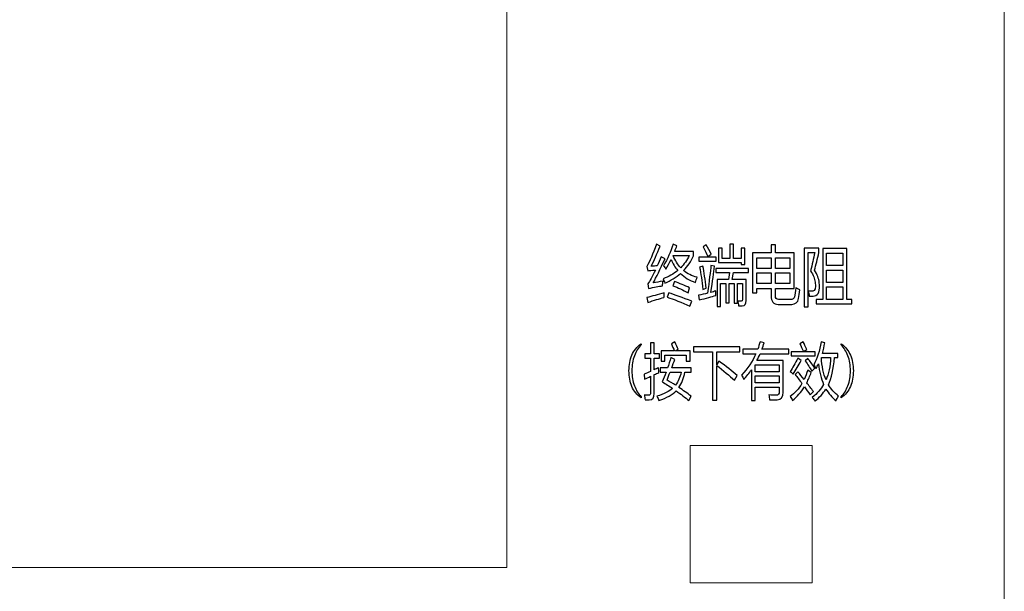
# Model space of a CAD drawing. Header units: millimetres. Extents: x -64 to 68, y -62 to 67.
# Tile 30 of 31: x 35 to 68, y 29 to 48. Entities that reach past the tile are written whole.
import ezdxf

# ---------------------------------------------------------------- set-up
doc = ezdxf.new("R2010")
doc.units = ezdxf.units.MM
doc.header["$MEASUREMENT"] = 0
doc.layers.add('layer 1', color=7, linetype='Continuous')

msp = doc.modelspace()

# ---------------------------------------------------------------- linework, layer by layer
at = {"layer": 'layer 1', "lineweight": 15}
for points in [[(67.6571, -60.389), (67.6571, -60.389), (67.6571, 64.6108), (67.6571, 64.6108)], [(51.3471, 29.8708), (51.3471, 29.8708), (51.3471, 53.5748), (51.3471, 53.5748)], [(11.2571, 29.8708), (11.2571, 29.8708), (51.3471, 29.8708), (51.3471, 29.8708)], [(51.3471, 29.8708), (51.3471, 29.8708), (51.3471, 29.8708), (51.3471, 29.8708)]]:
    msp.add_open_spline(points, degree=3, dxfattribs=at)
at = {"layer": 'layer 1', "color": 253}
for points, knots in [([(56.1447, 39.2116), (56.2373, 39.2279), (56.3454, 39.248), (56.4687, 39.2716), (56.4687, 39.2716), (56.4622, 39.2176), (56.4571, 39.1661), (56.4541, 39.1164), (56.4541, 39.1164), (56.3282, 39.0945), (56.1752, 39.0656), (55.9943, 39.0296), (55.9943, 39.0296), (55.9943, 39.0296), (55.9678, 39.1806), (55.9678, 39.1806), (55.9678, 39.1806), (56.0341, 39.2674), (56.117, 39.4173), (56.2175, 39.63), (56.2175, 39.63), (56.1018, 39.6212), (56.0186, 39.6138), (55.9678, 39.6085), (55.9678, 39.6085), (55.9678, 39.6085), (55.9365, 39.7489), (55.9365, 39.7489), (55.9365, 39.7489), (56.0355, 39.913), (56.1402, 40.1567), (56.2506, 40.4806), (56.2506, 40.4806), (56.2506, 40.4806), (56.3762, 40.4185), (56.3762, 40.4185), (56.3762, 40.4185), (56.2692, 40.1567), (56.1718, 39.9377), (56.0835, 39.7613), (56.0835, 39.7613), (56.1523, 39.7634), (56.2184, 39.7655), (56.281, 39.7676), (56.281, 39.7676), (56.3226, 39.8593), (56.3663, 39.9599), (56.4126, 40.0693), (56.4126, 40.0693), (56.4126, 40.0693), (56.5367, 40.0012), (56.5367, 40.0012), (56.5367, 40.0012), (56.3767, 39.6551), (56.2461, 39.3919), (56.1447, 39.2116)], [0, 0, 0, 0, 0.0666667, 0.0666667, 0.0666667, 0.0666667, 0.1333333, 0.1333333, 0.1333333, 0.1333333, 0.2, 0.2, 0.2, 0.2, 0.2666667, 0.2666667, 0.2666667, 0.2666667, 0.3333333, 0.3333333, 0.3333333, 0.3333333, 0.4, 0.4, 0.4, 0.4, 0.4666667, 0.4666667, 0.4666667, 0.4666667, 0.5333333, 0.5333333, 0.5333333, 0.5333333, 0.6, 0.6, 0.6, 0.6, 0.6666667, 0.6666667, 0.6666667, 0.6666667, 0.7333333, 0.7333333, 0.7333333, 0.7333333, 0.8, 0.8, 0.8, 0.8, 0.8666667, 0.8666667, 0.8666667, 0.8666667, 1, 1, 1, 1]), ([(56.4806, 39.7757), (56.6194, 40.0005), (56.7253, 40.2354), (56.7981, 40.4806), (56.7981, 40.4806), (56.7981, 40.4806), (56.922, 40.4291), (56.922, 40.4291), (56.922, 40.4291), (56.9, 40.3663), (56.8768, 40.3049), (56.8526, 40.2449), (56.8526, 40.2449), (56.8526, 40.2449), (57.4726, 40.2449), (57.4726, 40.2449), (57.4726, 40.2449), (57.4726, 40.2449), (57.4726, 40.0982), (57.4726, 40.0982), (57.4726, 40.0982), (57.3877, 39.9151), (57.2782, 39.7542), (57.1435, 39.6156), (57.1435, 39.6156), (57.2702, 39.5076), (57.4193, 39.4353), (57.59, 39.3997), (57.59, 39.3997), (57.5669, 39.3333), (57.5477, 39.2748), (57.5322, 39.224), (57.5322, 39.224), (57.3391, 39.2921), (57.1757, 39.3901), (57.0419, 39.5186), (57.0419, 39.5186), (56.8952, 39.3909), (56.7236, 39.2861), (56.5269, 39.2032), (56.5269, 39.2032), (56.5091, 39.2543), (56.4899, 39.3023), (56.4687, 39.3478), (56.4687, 39.3478), (56.653, 39.4134), (56.8134, 39.5034), (56.9502, 39.6177), (56.9502, 39.6177), (56.8624, 39.7218), (56.7907, 39.8421), (56.7351, 39.9782), (56.7351, 39.9782), (56.6815, 39.8689), (56.6242, 39.7648), (56.5633, 39.6664), (56.5633, 39.6664), (56.5421, 39.6967), (56.5147, 39.7331), (56.4806, 39.7757)], [0, 0, 0, 0, 0.0625, 0.0625, 0.0625, 0.0625, 0.125, 0.125, 0.125, 0.125, 0.1875, 0.1875, 0.1875, 0.1875, 0.25, 0.25, 0.25, 0.25, 0.3125, 0.3125, 0.3125, 0.3125, 0.375, 0.375, 0.375, 0.375, 0.4375, 0.4375, 0.4375, 0.4375, 0.5, 0.5, 0.5, 0.5, 0.5625, 0.5625, 0.5625, 0.5625, 0.625, 0.625, 0.625, 0.625, 0.6875, 0.6875, 0.6875, 0.6875, 0.75, 0.75, 0.75, 0.75, 0.8125, 0.8125, 0.8125, 0.8125, 0.875, 0.875, 0.875, 0.875, 1, 1, 1, 1]), ([(57.7802, 40.3896), (57.7802, 40.3896), (57.881, 40.464), (57.881, 40.464), (57.881, 40.464), (57.9462, 40.3635), (58.0018, 40.2601), (58.0481, 40.1539), (58.0481, 40.1539), (58.0481, 40.1539), (57.9391, 40.0714), (57.9391, 40.0714), (57.9391, 40.0714), (57.8994, 40.168), (57.8462, 40.2739), (57.7802, 40.3896)], [0, 0, 0, 0, 0.2, 0.2, 0.2, 0.2, 0.4, 0.4, 0.4, 0.4, 0.6, 0.6, 0.6, 0.6, 1, 1, 1, 1]), ([(59.0336, 39.817), (59.0336, 39.817), (59.0336, 39.8812), (59.0336, 39.8812), (59.0336, 39.8812), (59.0336, 39.8812), (58.2862, 39.8812), (58.2862, 39.8812), (58.2862, 39.8812), (58.2862, 39.8812), (58.2862, 40.3462), (58.2862, 40.3462), (58.2862, 40.3462), (58.2862, 40.3462), (58.402, 40.3462), (58.402, 40.3462), (58.402, 40.3462), (58.402, 40.3462), (58.402, 40.0093), (58.402, 40.0093), (58.402, 40.0093), (58.402, 40.0093), (58.6582, 40.0093), (58.6582, 40.0093), (58.6582, 40.0093), (58.6582, 40.0093), (58.6582, 40.4767), (58.6582, 40.4767), (58.6582, 40.4767), (58.6582, 40.4767), (58.7774, 40.4767), (58.7774, 40.4767), (58.7774, 40.4767), (58.7774, 40.4767), (58.7774, 40.0093), (58.7774, 40.0093), (58.7774, 40.0093), (58.7774, 40.0093), (59.0336, 40.0093), (59.0336, 40.0093), (59.0336, 40.0093), (59.0336, 40.0093), (59.0336, 40.3462), (59.0336, 40.3462), (59.0336, 40.3462), (59.0336, 40.3462), (59.1496, 40.3462), (59.1496, 40.3462), (59.1496, 40.3462), (59.1496, 40.3462), (59.1496, 39.817), (59.1496, 39.817), (59.1496, 39.817), (59.1496, 39.817), (59.0336, 39.817), (59.0336, 39.817)], [0, 0, 0, 0, 0.0666667, 0.0666667, 0.0666667, 0.0666667, 0.1333333, 0.1333333, 0.1333333, 0.1333333, 0.2, 0.2, 0.2, 0.2, 0.2666667, 0.2666667, 0.2666667, 0.2666667, 0.3333333, 0.3333333, 0.3333333, 0.3333333, 0.4, 0.4, 0.4, 0.4, 0.4666667, 0.4666667, 0.4666667, 0.4666667, 0.5333333, 0.5333333, 0.5333333, 0.5333333, 0.6, 0.6, 0.6, 0.6, 0.6666667, 0.6666667, 0.6666667, 0.6666667, 0.7333333, 0.7333333, 0.7333333, 0.7333333, 0.8, 0.8, 0.8, 0.8, 0.8666667, 0.8666667, 0.8666667, 0.8666667, 1, 1, 1, 1]), ([(59.4042, 40.1934), (59.4042, 40.1934), (60.0143, 40.1934), (60.0143, 40.1934), (60.0143, 40.1934), (60.0143, 40.1934), (60.0143, 40.458), (60.0143, 40.458), (60.0143, 40.458), (60.0143, 40.458), (60.1515, 40.458), (60.1515, 40.458), (60.1515, 40.458), (60.1515, 40.458), (60.1515, 40.1934), (60.1515, 40.1934), (60.1515, 40.1934), (60.1515, 40.1934), (60.7634, 40.1934), (60.7634, 40.1934), (60.7634, 40.1934), (60.7634, 40.1934), (60.7634, 39.0317), (60.7634, 39.0317), (60.7634, 39.0317), (60.7634, 39.0317), (60.1515, 39.0317), (60.1515, 39.0317), (60.1515, 39.0317), (60.1515, 39.0317), (60.1515, 38.7897), (60.1515, 38.7897), (60.1515, 38.7897), (60.1515, 38.7057), (60.1868, 38.6638), (60.2574, 38.6638), (60.2574, 38.6638), (60.2574, 38.6638), (60.6442, 38.6638), (60.6442, 38.6638), (60.6442, 38.6638), (60.7194, 38.6638), (60.765, 38.6948), (60.7817, 38.7569), (60.7817, 38.7569), (60.7992, 38.8243), (60.8119, 38.9213), (60.8198, 39.0483), (60.8198, 39.0483), (60.8517, 39.0303), (60.8974, 39.0088), (60.957, 38.9841), (60.957, 38.9841), (60.9437, 38.874), (60.9287, 38.7795), (60.9124, 38.7008), (60.9124, 38.7008), (60.8847, 38.5713), (60.8097, 38.5068), (60.6874, 38.5068), (60.6874, 38.5068), (60.6874, 38.5068), (60.2474, 38.5068), (60.2474, 38.5068), (60.2474, 38.5068), (60.0919, 38.5068), (60.0143, 38.6017), (60.0143, 38.7918), (60.0143, 38.7918), (60.0143, 38.7918), (60.0143, 39.0317), (60.0143, 39.0317), (60.0143, 39.0317), (60.0143, 39.0317), (59.5414, 39.0317), (59.5414, 39.0317), (59.5414, 39.0317), (59.5414, 39.0317), (59.5414, 38.8892), (59.5414, 38.8892), (59.5414, 38.8892), (59.5414, 38.8892), (59.4042, 38.8892), (59.4042, 38.8892), (59.4042, 38.8892), (59.4042, 38.8892), (59.4042, 40.1934), (59.4042, 40.1934)], [0, 0, 0, 0, 0.0434783, 0.0434783, 0.0434783, 0.0434783, 0.0869565, 0.0869565, 0.0869565, 0.0869565, 0.1304348, 0.1304348, 0.1304348, 0.1304348, 0.173913, 0.173913, 0.173913, 0.173913, 0.2173913, 0.2173913, 0.2173913, 0.2173913, 0.2608696, 0.2608696, 0.2608696, 0.2608696, 0.3043478, 0.3043478, 0.3043478, 0.3043478, 0.3478261, 0.3478261, 0.3478261, 0.3478261, 0.3913043, 0.3913043, 0.3913043, 0.3913043, 0.4347826, 0.4347826, 0.4347826, 0.4347826, 0.4782609, 0.4782609, 0.4782609, 0.4782609, 0.5217391, 0.5217391, 0.5217391, 0.5217391, 0.5652174, 0.5652174, 0.5652174, 0.5652174, 0.6086957, 0.6086957, 0.6086957, 0.6086957, 0.6521739, 0.6521739, 0.6521739, 0.6521739, 0.6956522, 0.6956522, 0.6956522, 0.6956522, 0.7391304, 0.7391304, 0.7391304, 0.7391304, 0.7826087, 0.7826087, 0.7826087, 0.7826087, 0.826087, 0.826087, 0.826087, 0.826087, 0.8695652, 0.8695652, 0.8695652, 0.8695652, 0.9130435, 0.9130435, 0.9130435, 0.9130435, 1, 1, 1, 1]), ([(61.5886, 39.2261), (61.6205, 38.9601), (61.5683, 38.8126), (61.4317, 38.7837), (61.4317, 38.7837), (61.382, 38.7728), (61.3262, 38.7714), (61.2646, 38.7795), (61.2646, 38.7795), (61.2556, 38.8359), (61.2434, 38.8938), (61.2282, 38.953), (61.2282, 38.953), (61.2866, 38.9365), (61.3374, 38.9312), (61.3803, 38.9365), (61.3803, 38.9365), (61.4574, 38.9463), (61.4828, 39.0448), (61.4562, 39.2321), (61.4562, 39.2321), (61.441, 39.3439), (61.3914, 39.4678), (61.3075, 39.6043), (61.3075, 39.6043), (61.3561, 39.8082), (61.4012, 40.0086), (61.443, 40.2058), (61.443, 40.2058), (61.443, 40.2058), (61.2214, 40.2058), (61.2214, 40.2058), (61.2214, 40.2058), (61.2214, 40.2058), (61.2214, 38.4281), (61.2214, 38.4281), (61.2214, 38.4281), (61.2214, 38.4281), (61.0958, 38.4281), (61.0958, 38.4281), (61.0958, 38.4281), (61.0958, 38.4281), (61.0958, 40.3504), (61.0958, 40.3504), (61.0958, 40.3504), (61.0958, 40.3504), (61.5804, 40.3504), (61.5804, 40.3504), (61.5804, 40.3504), (61.5804, 40.3504), (61.5804, 40.2058), (61.5804, 40.2058), (61.5804, 40.2058), (61.5285, 39.9934), (61.481, 39.8018), (61.4382, 39.6311), (61.4382, 39.6311), (61.5262, 39.4808), (61.5765, 39.3457), (61.5886, 39.2261)], [0, 0, 0, 0, 0.0625, 0.0625, 0.0625, 0.0625, 0.125, 0.125, 0.125, 0.125, 0.1875, 0.1875, 0.1875, 0.1875, 0.25, 0.25, 0.25, 0.25, 0.3125, 0.3125, 0.3125, 0.3125, 0.375, 0.375, 0.375, 0.375, 0.4375, 0.4375, 0.4375, 0.4375, 0.5, 0.5, 0.5, 0.5, 0.5625, 0.5625, 0.5625, 0.5625, 0.625, 0.625, 0.625, 0.625, 0.6875, 0.6875, 0.6875, 0.6875, 0.75, 0.75, 0.75, 0.75, 0.8125, 0.8125, 0.8125, 0.8125, 0.875, 0.875, 0.875, 0.875, 1, 1, 1, 1]), ([(57.3273, 40.1066), (57.3273, 40.1066), (56.802, 40.1066), (56.802, 40.1066), (56.802, 40.1066), (56.8686, 39.9475), (56.9508, 39.8145), (57.0484, 39.7077), (57.0484, 39.7077), (57.1605, 39.8205), (57.2533, 39.9535), (57.3273, 40.1066)], [0, 0, 0, 0, 0.25, 0.25, 0.25, 0.25, 0.5, 0.5, 0.5, 0.5, 1, 1, 1, 1]), ([(57.6448, 40.0527), (57.6448, 40.0527), (58.2118, 40.0527), (58.2118, 40.0527), (58.2118, 40.0527), (58.2118, 40.0527), (58.2118, 39.9186), (58.2118, 39.9186), (58.2118, 39.9186), (58.2118, 39.9186), (57.6448, 39.9186), (57.6448, 39.9186), (57.6448, 39.9186), (57.6448, 39.9186), (57.6448, 40.0527), (57.6448, 40.0527)], [0, 0, 0, 0, 0.2, 0.2, 0.2, 0.2, 0.4, 0.4, 0.4, 0.4, 0.6, 0.6, 0.6, 0.6, 1, 1, 1, 1]), ([(59.5414, 39.6868), (59.5414, 39.6868), (60.0143, 39.6868), (60.0143, 39.6868), (60.0143, 39.6868), (60.0143, 39.6868), (60.0143, 40.0382), (60.0143, 40.0382), (60.0143, 40.0382), (60.0143, 40.0382), (59.5414, 40.0382), (59.5414, 40.0382), (59.5414, 40.0382), (59.5414, 40.0382), (59.5414, 39.6868), (59.5414, 39.6868)], [0, 0, 0, 0, 0.2, 0.2, 0.2, 0.2, 0.4, 0.4, 0.4, 0.4, 0.6, 0.6, 0.6, 0.6, 1, 1, 1, 1]), ([(60.6262, 40.0382), (60.6262, 40.0382), (60.1515, 40.0382), (60.1515, 40.0382), (60.1515, 40.0382), (60.1515, 40.0382), (60.1515, 39.6868), (60.1515, 39.6868), (60.1515, 39.6868), (60.1515, 39.6868), (60.6262, 39.6868), (60.6262, 39.6868), (60.6262, 39.6868), (60.6262, 39.6868), (60.6262, 40.0382), (60.6262, 40.0382)], [0, 0, 0, 0, 0.2, 0.2, 0.2, 0.2, 0.4, 0.4, 0.4, 0.4, 0.6, 0.6, 0.6, 0.6, 1, 1, 1, 1]), ([(61.4926, 38.6659), (61.4926, 38.6659), (61.7043, 38.6659), (61.7043, 38.6659), (61.7043, 38.6659), (61.7043, 38.6659), (61.7043, 40.336), (61.7043, 40.336), (61.7043, 40.336), (61.7043, 40.336), (62.4948, 40.336), (62.4948, 40.336), (62.4948, 40.336), (62.4948, 40.336), (62.4948, 38.6659), (62.4948, 38.6659), (62.4948, 38.6659), (62.4948, 38.6659), (62.6538, 38.6659), (62.6538, 38.6659), (62.6538, 38.6659), (62.6538, 38.6659), (62.6538, 38.5191), (62.6538, 38.5191), (62.6538, 38.5191), (62.6538, 38.5191), (61.4926, 38.5191), (61.4926, 38.5191), (61.4926, 38.5191), (61.4926, 38.5191), (61.4926, 38.6659), (61.4926, 38.6659)], [0, 0, 0, 0, 0.1111111, 0.1111111, 0.1111111, 0.1111111, 0.2222222, 0.2222222, 0.2222222, 0.2222222, 0.3333333, 0.3333333, 0.3333333, 0.3333333, 0.4444444, 0.4444444, 0.4444444, 0.4444444, 0.5555556, 0.5555556, 0.5555556, 0.5555556, 0.6666667, 0.6666667, 0.6666667, 0.6666667, 0.7777778, 0.7777778, 0.7777778, 0.7777778, 1, 1, 1, 1]), ([(61.8333, 40.1892), (61.8333, 40.1892), (61.8333, 39.7779), (61.8333, 39.7779), (61.8333, 39.7779), (61.8333, 39.7779), (62.3658, 39.7779), (62.3658, 39.7779), (62.3658, 39.7779), (62.3658, 39.7779), (62.3658, 40.1892), (62.3658, 40.1892), (62.3658, 40.1892), (62.3658, 40.1892), (61.8333, 40.1892), (61.8333, 40.1892)], [0, 0, 0, 0, 0.2, 0.2, 0.2, 0.2, 0.4, 0.4, 0.4, 0.4, 0.6, 0.6, 0.6, 0.6, 1, 1, 1, 1]), ([(58.1556, 39.757), (58.1347, 39.5538), (58.0955, 39.2681), (58.0382, 38.8994), (58.0382, 38.8994), (58.0949, 38.9146), (58.1474, 38.9298), (58.1954, 38.9449), (58.1954, 38.9449), (58.1942, 38.891), (58.1948, 38.8423), (58.1971, 38.7982), (58.1971, 38.7982), (58.0723, 38.7594), (57.8906, 38.71), (57.6513, 38.6493), (57.6513, 38.6493), (57.6513, 38.6493), (57.6264, 38.8042), (57.6264, 38.8042), (57.6264, 38.8042), (57.7374, 38.8271), (57.8381, 38.8493), (57.929, 38.8716), (57.929, 38.8716), (57.9831, 39.2857), (58.0196, 39.5898), (58.0382, 39.7842), (58.0382, 39.7842), (58.0382, 39.7842), (58.1556, 39.757), (58.1556, 39.757)], [0, 0, 0, 0, 0.1111111, 0.1111111, 0.1111111, 0.1111111, 0.2222222, 0.2222222, 0.2222222, 0.2222222, 0.3333333, 0.3333333, 0.3333333, 0.3333333, 0.4444444, 0.4444444, 0.4444444, 0.4444444, 0.5555556, 0.5555556, 0.5555556, 0.5555556, 0.6666667, 0.6666667, 0.6666667, 0.6666667, 0.7777778, 0.7777778, 0.7777778, 0.7777778, 1, 1, 1, 1]), ([(57.6662, 39.7281), (57.6662, 39.7281), (57.7786, 39.7592), (57.7786, 39.7592), (57.7786, 39.7592), (57.815, 39.5623), (57.8514, 39.3203), (57.8878, 39.0338), (57.8878, 39.0338), (57.8878, 39.0338), (57.7738, 38.9964), (57.7738, 38.9964), (57.7738, 38.9964), (57.7438, 39.272), (57.708, 39.5161), (57.6662, 39.7281)], [0, 0, 0, 0, 0.2, 0.2, 0.2, 0.2, 0.4, 0.4, 0.4, 0.4, 0.6, 0.6, 0.6, 0.6, 1, 1, 1, 1]), ([(58.2019, 39.683), (58.2019, 39.683), (59.2718, 39.683), (59.2718, 39.683), (59.2718, 39.683), (59.2718, 39.683), (59.2718, 39.5485), (59.2718, 39.5485), (59.2718, 39.5485), (59.2718, 39.5485), (58.7757, 39.5485), (58.7757, 39.5485), (58.7757, 39.5485), (58.7757, 39.5485), (58.7302, 39.3231), (58.7302, 39.3231), (58.7302, 39.3231), (58.7302, 39.3231), (59.1942, 39.3231), (59.1942, 39.3231), (59.1942, 39.3231), (59.1942, 39.3231), (59.1942, 38.637), (59.1942, 38.637), (59.1942, 38.637), (59.1942, 38.5184), (59.1522, 38.4592), (59.0683, 38.4592), (59.0683, 38.4592), (59.0398, 38.4592), (58.9994, 38.4599), (58.9478, 38.4613), (58.9478, 38.4613), (58.9399, 38.5177), (58.9289, 38.5685), (58.9148, 38.614), (58.9148, 38.614), (58.9521, 38.6101), (58.9902, 38.608), (59.0288, 38.608), (59.0288, 38.608), (59.0618, 38.608), (59.0785, 38.6292), (59.0785, 38.6719), (59.0785, 38.6719), (59.0785, 38.6719), (59.0785, 39.1951), (59.0785, 39.1951), (59.0785, 39.1951), (59.0785, 39.1951), (58.908, 39.1951), (58.908, 39.1951), (58.908, 39.1951), (58.908, 39.1951), (58.908, 38.5459), (58.908, 38.5459), (58.908, 38.5459), (58.908, 38.5459), (58.7971, 38.5459), (58.7971, 38.5459), (58.7971, 38.5459), (58.7971, 38.5459), (58.7971, 39.1951), (58.7971, 39.1951), (58.7971, 39.1951), (58.7971, 39.1951), (58.6334, 39.1951), (58.6334, 39.1951), (58.6334, 39.1951), (58.6334, 39.1951), (58.6334, 38.5583), (58.6334, 38.5583), (58.6334, 38.5583), (58.6334, 38.5583), (58.5228, 38.5583), (58.5228, 38.5583), (58.5228, 38.5583), (58.5228, 38.5583), (58.5228, 39.1951), (58.5228, 39.1951), (58.5228, 39.1951), (58.5228, 39.1951), (58.3574, 39.1951), (58.3574, 39.1951), (58.3574, 39.1951), (58.3574, 39.1951), (58.3574, 38.4405), (58.3574, 38.4405), (58.3574, 38.4405), (58.3574, 38.4405), (58.2417, 38.4405), (58.2417, 38.4405), (58.2417, 38.4405), (58.2417, 38.4405), (58.2417, 39.3231), (58.2417, 39.3231), (58.2417, 39.3231), (58.2417, 39.3231), (58.6102, 39.3231), (58.6102, 39.3231), (58.6102, 39.3231), (58.6102, 39.3231), (58.6484, 39.5485), (58.6484, 39.5485), (58.6484, 39.5485), (58.6484, 39.5485), (58.2019, 39.5485), (58.2019, 39.5485), (58.2019, 39.5485), (58.2019, 39.5485), (58.2019, 39.683), (58.2019, 39.683)], [0, 0, 0, 0, 0.0344828, 0.0344828, 0.0344828, 0.0344828, 0.0689655, 0.0689655, 0.0689655, 0.0689655, 0.1034483, 0.1034483, 0.1034483, 0.1034483, 0.137931, 0.137931, 0.137931, 0.137931, 0.1724138, 0.1724138, 0.1724138, 0.1724138, 0.2068966, 0.2068966, 0.2068966, 0.2068966, 0.2413793, 0.2413793, 0.2413793, 0.2413793, 0.2758621, 0.2758621, 0.2758621, 0.2758621, 0.3103448, 0.3103448, 0.3103448, 0.3103448, 0.3448276, 0.3448276, 0.3448276, 0.3448276, 0.3793103, 0.3793103, 0.3793103, 0.3793103, 0.4137931, 0.4137931, 0.4137931, 0.4137931, 0.4482759, 0.4482759, 0.4482759, 0.4482759, 0.4827586, 0.4827586, 0.4827586, 0.4827586, 0.5172414, 0.5172414, 0.5172414, 0.5172414, 0.5517241, 0.5517241, 0.5517241, 0.5517241, 0.5862069, 0.5862069, 0.5862069, 0.5862069, 0.6206897, 0.6206897, 0.6206897, 0.6206897, 0.6551724, 0.6551724, 0.6551724, 0.6551724, 0.6896552, 0.6896552, 0.6896552, 0.6896552, 0.7241379, 0.7241379, 0.7241379, 0.7241379, 0.7586207, 0.7586207, 0.7586207, 0.7586207, 0.7931034, 0.7931034, 0.7931034, 0.7931034, 0.8275862, 0.8275862, 0.8275862, 0.8275862, 0.862069, 0.862069, 0.862069, 0.862069, 0.8965517, 0.8965517, 0.8965517, 0.8965517, 0.9310345, 0.9310345, 0.9310345, 0.9310345, 1, 1, 1, 1]), ([(59.5414, 39.1866), (59.5414, 39.1866), (60.0143, 39.1866), (60.0143, 39.1866), (60.0143, 39.1866), (60.0143, 39.1866), (60.0143, 39.5401), (60.0143, 39.5401), (60.0143, 39.5401), (60.0143, 39.5401), (59.5414, 39.5401), (59.5414, 39.5401), (59.5414, 39.5401), (59.5414, 39.5401), (59.5414, 39.1866), (59.5414, 39.1866)], [0, 0, 0, 0, 0.2, 0.2, 0.2, 0.2, 0.4, 0.4, 0.4, 0.4, 0.6, 0.6, 0.6, 0.6, 1, 1, 1, 1]), ([(60.6262, 39.1866), (60.6262, 39.1866), (60.6262, 39.5401), (60.6262, 39.5401), (60.6262, 39.5401), (60.6262, 39.5401), (60.1515, 39.5401), (60.1515, 39.5401), (60.1515, 39.5401), (60.1515, 39.5401), (60.1515, 39.1866), (60.1515, 39.1866), (60.1515, 39.1866), (60.1515, 39.1866), (60.6262, 39.1866), (60.6262, 39.1866)], [0, 0, 0, 0, 0.2, 0.2, 0.2, 0.2, 0.4, 0.4, 0.4, 0.4, 0.6, 0.6, 0.6, 0.6, 1, 1, 1, 1]), ([(61.8333, 39.2219), (61.8333, 39.2219), (62.3658, 39.2219), (62.3658, 39.2219), (62.3658, 39.2219), (62.3658, 39.2219), (62.3658, 39.6332), (62.3658, 39.6332), (62.3658, 39.6332), (62.3658, 39.6332), (61.8333, 39.6332), (61.8333, 39.6332), (61.8333, 39.6332), (61.8333, 39.6332), (61.8333, 39.2219), (61.8333, 39.2219)], [0, 0, 0, 0, 0.2, 0.2, 0.2, 0.2, 0.4, 0.4, 0.4, 0.4, 0.6, 0.6, 0.6, 0.6, 1, 1, 1, 1]), ([(56.793, 39.1185), (56.793, 39.1185), (56.8426, 39.2571), (56.8426, 39.2571), (56.8426, 39.2571), (57.0092, 39.1951), (57.1754, 39.1266), (57.3419, 39.0522), (57.3419, 39.0522), (57.3419, 39.0522), (57.2874, 38.8892), (57.2874, 38.8892), (57.2874, 38.8892), (57.1232, 38.9774), (56.9584, 39.0536), (56.793, 39.1185)], [0, 0, 0, 0, 0.2, 0.2, 0.2, 0.2, 0.4, 0.4, 0.4, 0.4, 0.6, 0.6, 0.6, 0.6, 1, 1, 1, 1]), ([(61.8333, 38.6659), (61.8333, 38.6659), (62.3658, 38.6659), (62.3658, 38.6659), (62.3658, 38.6659), (62.3658, 38.6659), (62.3658, 39.0772), (62.3658, 39.0772), (62.3658, 39.0772), (62.3658, 39.0772), (61.8333, 39.0772), (61.8333, 39.0772), (61.8333, 39.0772), (61.8333, 39.0772), (61.8333, 38.6659), (61.8333, 38.6659)], [0, 0, 0, 0, 0.2, 0.2, 0.2, 0.2, 0.4, 0.4, 0.4, 0.4, 0.6, 0.6, 0.6, 0.6, 1, 1, 1, 1]), ([(55.933, 38.728), (56.1061, 38.7707), (56.2969, 38.8236), (56.5051, 38.8871), (56.5051, 38.8871), (56.502, 38.8112), (56.5003, 38.7594), (56.5003, 38.7319), (56.5003, 38.7319), (56.3494, 38.6906), (56.1724, 38.6362), (55.9694, 38.5685), (55.9694, 38.5685), (55.9694, 38.5685), (55.933, 38.728), (55.933, 38.728)], [0, 0, 0, 0, 0.2, 0.2, 0.2, 0.2, 0.4, 0.4, 0.4, 0.4, 0.6, 0.6, 0.6, 0.6, 1, 1, 1, 1]), ([(56.6045, 38.7424), (56.6045, 38.7424), (56.6558, 38.8871), (56.6558, 38.8871), (56.6558, 38.8871), (56.8585, 38.8179), (57.1105, 38.7252), (57.4114, 38.608), (57.4114, 38.608), (57.4114, 38.608), (57.3504, 38.4447), (57.3504, 38.4447), (57.3504, 38.4447), (57.069, 38.5699), (56.8206, 38.6694), (56.6045, 38.7424)], [0, 0, 0, 0, 0.2, 0.2, 0.2, 0.2, 0.4, 0.4, 0.4, 0.4, 0.6, 0.6, 0.6, 0.6, 1, 1, 1, 1]), ([(55.7522, 37.1784), (55.7522, 37.1784), (55.7522, 37.2134), (55.7522, 37.2134), (55.7522, 37.2134), (55.6157, 37.1158), (55.5138, 36.9894), (55.4461, 36.8348), (55.4461, 36.8348), (55.3834, 36.6888), (55.3522, 36.5194), (55.3522, 36.3268), (55.3522, 36.3268), (55.3522, 36.1314), (55.3834, 35.9611), (55.4461, 35.8151), (55.4461, 35.8151), (55.5128, 35.6601), (55.6146, 35.5351), (55.7522, 35.4401), (55.7522, 35.4401), (55.7522, 35.4401), (55.7522, 35.4734), (55.7522, 35.4734), (55.7522, 35.4734), (55.6557, 35.5748), (55.5818, 35.6954), (55.5309, 35.8348), (55.5309, 35.8348), (55.4757, 35.9844), (55.4482, 36.1484), (55.4482, 36.3268), (55.4482, 36.3268), (55.4482, 36.5038), (55.4757, 36.6681), (55.5309, 36.8191), (55.5309, 36.8191), (55.584, 36.9634), (55.6576, 37.0834), (55.7522, 37.1784)], [0, 0, 0, 0, 0.0909091, 0.0909091, 0.0909091, 0.0909091, 0.1818182, 0.1818182, 0.1818182, 0.1818182, 0.2727273, 0.2727273, 0.2727273, 0.2727273, 0.3636364, 0.3636364, 0.3636364, 0.3636364, 0.4545455, 0.4545455, 0.4545455, 0.4545455, 0.5454545, 0.5454545, 0.5454545, 0.5454545, 0.6363636, 0.6363636, 0.6363636, 0.6363636, 0.7272727, 0.7272727, 0.7272727, 0.7272727, 0.8181818, 0.8181818, 0.8181818, 0.8181818, 1, 1, 1, 1]), ([(55.8493, 36.2204), (55.9186, 36.2471), (55.9893, 36.2761), (56.0618, 36.3074), (56.0618, 36.3074), (56.0618, 36.3074), (56.0618, 36.7438), (56.0618, 36.7438), (56.0618, 36.7438), (56.0618, 36.7438), (55.8712, 36.7438), (55.8712, 36.7438), (55.8712, 36.7438), (55.8712, 36.7438), (55.8712, 36.8844), (55.8712, 36.8844), (55.8712, 36.8844), (55.8712, 36.8844), (56.0618, 36.8844), (56.0618, 36.8844), (56.0618, 36.8844), (56.0618, 36.8844), (56.0618, 37.2478), (56.0618, 37.2478), (56.0618, 37.2478), (56.0618, 37.2478), (56.1805, 37.2478), (56.1805, 37.2478), (56.1805, 37.2478), (56.1805, 37.2478), (56.1805, 36.8844), (56.1805, 36.8844), (56.1805, 36.8844), (56.1805, 36.8844), (56.3525, 36.8844), (56.3525, 36.8844), (56.3525, 36.8844), (56.3525, 36.8844), (56.3525, 36.7438), (56.3525, 36.7438), (56.3525, 36.7438), (56.3525, 36.7438), (56.1805, 36.7438), (56.1805, 36.7438), (56.1805, 36.7438), (56.1805, 36.7438), (56.1805, 36.3601), (56.1805, 36.3601), (56.1805, 36.3601), (56.2269, 36.3808), (56.2738, 36.4028), (56.3213, 36.4254), (56.3213, 36.4254), (56.3232, 36.3708), (56.3274, 36.3188), (56.3336, 36.2691), (56.3336, 36.2691), (56.2832, 36.2471), (56.2322, 36.2241), (56.1805, 36.1998), (56.1805, 36.1998), (56.1805, 36.1998), (56.1805, 35.5818), (56.1805, 35.5818), (56.1805, 35.5818), (56.1805, 35.4411), (56.1264, 35.3701), (56.0181, 35.3688), (56.0181, 35.3688), (55.9858, 35.3674), (55.9394, 35.3681), (55.8789, 35.3708), (55.8789, 35.3708), (55.8749, 35.4241), (55.8685, 35.4781), (55.8602, 35.5328), (55.8602, 35.5328), (55.9104, 35.5251), (55.956, 35.5211), (55.9978, 35.5211), (55.9978, 35.5211), (56.0405, 35.5211), (56.0618, 35.5524), (56.0618, 35.6148), (56.0618, 35.6148), (56.0618, 35.6148), (56.0618, 36.1441), (56.0618, 36.1441), (56.0618, 36.1441), (55.9973, 36.1134), (55.9317, 36.0818), (55.865, 36.0484), (55.865, 36.0484), (55.865, 36.0484), (55.8493, 36.2204), (55.8493, 36.2204)], [0, 0, 0, 0, 0.04, 0.04, 0.04, 0.04, 0.08, 0.08, 0.08, 0.08, 0.12, 0.12, 0.12, 0.12, 0.16, 0.16, 0.16, 0.16, 0.2, 0.2, 0.2, 0.2, 0.24, 0.24, 0.24, 0.24, 0.28, 0.28, 0.28, 0.28, 0.32, 0.32, 0.32, 0.32, 0.36, 0.36, 0.36, 0.36, 0.4, 0.4, 0.4, 0.4, 0.44, 0.44, 0.44, 0.44, 0.48, 0.48, 0.48, 0.48, 0.52, 0.52, 0.52, 0.52, 0.56, 0.56, 0.56, 0.56, 0.6, 0.6, 0.6, 0.6, 0.64, 0.64, 0.64, 0.64, 0.68, 0.68, 0.68, 0.68, 0.72, 0.72, 0.72, 0.72, 0.76, 0.76, 0.76, 0.76, 0.8, 0.8, 0.8, 0.8, 0.84, 0.84, 0.84, 0.84, 0.88, 0.88, 0.88, 0.88, 0.92, 0.92, 0.92, 0.92, 1, 1, 1, 1]), ([(56.4024, 36.9761), (56.4024, 36.9761), (56.8416, 36.9761), (56.8416, 36.9761), (56.8416, 36.9761), (56.8128, 37.0491), (56.78, 37.1261), (56.7432, 37.2068), (56.7432, 37.2068), (56.7432, 37.2068), (56.8554, 37.2771), (56.8554, 37.2771), (56.8554, 37.2771), (56.9066, 37.1728), (56.9432, 37.0921), (56.965, 37.0348), (56.965, 37.0348), (56.965, 37.0348), (56.872, 36.9761), (56.872, 36.9761), (56.872, 36.9761), (56.872, 36.9761), (57.357, 36.9761), (57.357, 36.9761), (57.357, 36.9761), (57.357, 36.9761), (57.357, 36.6441), (57.357, 36.6441), (57.357, 36.6441), (57.357, 36.6441), (57.2322, 36.6441), (57.2322, 36.6441), (57.2322, 36.6441), (57.2322, 36.6441), (57.2322, 36.8358), (57.2322, 36.8358), (57.2322, 36.8358), (57.2322, 36.8358), (56.5274, 36.8358), (56.5274, 36.8358), (56.5274, 36.8358), (56.5274, 36.8358), (56.5274, 36.6441), (56.5274, 36.6441), (56.5274, 36.6441), (56.5274, 36.6441), (56.4024, 36.6441), (56.4024, 36.6441), (56.4024, 36.6441), (56.4024, 36.6441), (56.4024, 36.9761), (56.4024, 36.9761)], [0, 0, 0, 0, 0.0714286, 0.0714286, 0.0714286, 0.0714286, 0.1428571, 0.1428571, 0.1428571, 0.1428571, 0.2142857, 0.2142857, 0.2142857, 0.2142857, 0.2857143, 0.2857143, 0.2857143, 0.2857143, 0.3571429, 0.3571429, 0.3571429, 0.3571429, 0.4285714, 0.4285714, 0.4285714, 0.4285714, 0.5, 0.5, 0.5, 0.5, 0.5714286, 0.5714286, 0.5714286, 0.5714286, 0.6428571, 0.6428571, 0.6428571, 0.6428571, 0.7142857, 0.7142857, 0.7142857, 0.7142857, 0.7857143, 0.7857143, 0.7857143, 0.7857143, 0.8571429, 0.8571429, 0.8571429, 0.8571429, 1, 1, 1, 1]), ([(59.4914, 35.3511), (59.4914, 35.3511), (59.368, 35.3511), (59.368, 35.3511), (59.368, 35.3511), (59.368, 35.3511), (59.368, 36.3621), (59.368, 36.3621), (59.368, 36.3621), (59.2925, 36.2521), (59.2093, 36.1461), (59.1181, 36.0444), (59.1181, 36.0444), (59.0962, 36.0901), (59.0712, 36.1378), (59.0432, 36.1871), (59.0432, 36.1871), (59.2442, 36.3974), (59.401, 36.6304), (59.5141, 36.8864), (59.5141, 36.8864), (59.5141, 36.8864), (59.0869, 36.8864), (59.0869, 36.8864), (59.0869, 36.8864), (59.0869, 36.8864), (59.0869, 37.0308), (59.0869, 37.0308), (59.0869, 37.0308), (59.0869, 37.0308), (59.5728, 37.0308), (59.5728, 37.0308), (59.5728, 37.0308), (59.6024, 37.1124), (59.628, 37.1958), (59.6493, 37.2808), (59.6493, 37.2808), (59.6493, 37.2808), (59.7789, 37.2438), (59.7789, 37.2438), (59.7789, 37.2438), (59.7581, 37.1714), (59.7352, 37.1004), (59.7104, 37.0308), (59.7104, 37.0308), (59.7104, 37.0308), (60.593, 37.0308), (60.593, 37.0308), (60.593, 37.0308), (60.593, 37.0308), (60.593, 36.8864), (60.593, 36.8864), (60.593, 36.8864), (60.593, 36.8864), (59.6541, 36.8864), (59.6541, 36.8864), (59.6541, 36.8864), (59.6218, 36.8094), (59.5864, 36.7348), (59.5477, 36.6618), (59.5477, 36.6618), (59.5477, 36.6618), (60.404, 36.6618), (60.404, 36.6618), (60.404, 36.6618), (60.404, 36.6618), (60.404, 35.6188), (60.404, 35.6188), (60.404, 35.6188), (60.404, 35.4574), (60.341, 35.3768), (60.2149, 35.3764), (60.2149, 35.3764), (60.1597, 35.3754), (60.076, 35.3748), (59.9634, 35.3748), (59.9634, 35.3748), (59.9581, 35.4191), (59.9504, 35.4724), (59.94, 35.5348), (59.94, 35.5348), (60.0357, 35.5258), (60.1128, 35.5211), (60.1712, 35.5211), (60.1712, 35.5211), (60.2432, 35.5211), (60.2789, 35.5654), (60.2789, 35.6541), (60.2789, 35.6541), (60.2789, 35.6541), (60.2789, 35.7928), (60.2789, 35.7928), (60.2789, 35.7928), (60.2789, 35.7928), (59.4914, 35.7928), (59.4914, 35.7928), (59.4914, 35.7928), (59.4914, 35.7928), (59.4914, 35.3511), (59.4914, 35.3511)], [0, 0, 0, 0, 0.0384615, 0.0384615, 0.0384615, 0.0384615, 0.0769231, 0.0769231, 0.0769231, 0.0769231, 0.1153846, 0.1153846, 0.1153846, 0.1153846, 0.1538462, 0.1538462, 0.1538462, 0.1538462, 0.1923077, 0.1923077, 0.1923077, 0.1923077, 0.2307692, 0.2307692, 0.2307692, 0.2307692, 0.2692308, 0.2692308, 0.2692308, 0.2692308, 0.3076923, 0.3076923, 0.3076923, 0.3076923, 0.3461538, 0.3461538, 0.3461538, 0.3461538, 0.3846154, 0.3846154, 0.3846154, 0.3846154, 0.4230769, 0.4230769, 0.4230769, 0.4230769, 0.4615385, 0.4615385, 0.4615385, 0.4615385, 0.5, 0.5, 0.5, 0.5, 0.5384615, 0.5384615, 0.5384615, 0.5384615, 0.5769231, 0.5769231, 0.5769231, 0.5769231, 0.6153846, 0.6153846, 0.6153846, 0.6153846, 0.6538462, 0.6538462, 0.6538462, 0.6538462, 0.6923077, 0.6923077, 0.6923077, 0.6923077, 0.7307692, 0.7307692, 0.7307692, 0.7307692, 0.7692308, 0.7692308, 0.7692308, 0.7692308, 0.8076923, 0.8076923, 0.8076923, 0.8076923, 0.8461538, 0.8461538, 0.8461538, 0.8461538, 0.8846154, 0.8846154, 0.8846154, 0.8846154, 0.9230769, 0.9230769, 0.9230769, 0.9230769, 1, 1, 1, 1]), ([(60.9541, 37.2124), (60.9541, 37.2124), (61.0602, 37.2808), (61.0602, 37.2808), (61.0602, 37.2808), (61.1029, 37.1964), (61.1426, 37.1118), (61.1789, 37.0271), (61.1789, 37.0271), (61.1789, 37.0271), (61.0696, 36.9568), (61.0696, 36.9568), (61.0696, 36.9568), (61.0322, 37.0504), (60.9936, 37.1358), (60.9541, 37.2124)], [0, 0, 0, 0, 0.2, 0.2, 0.2, 0.2, 0.4, 0.4, 0.4, 0.4, 0.6, 0.6, 0.6, 0.6, 1, 1, 1, 1]), ([(61.6493, 37.2731), (61.6493, 37.2731), (61.7728, 37.2478), (61.7728, 37.2478), (61.7728, 37.2478), (61.7514, 37.1228), (61.7245, 37.0048), (61.6922, 36.8941), (61.6922, 36.8941), (61.6922, 36.8941), (62.1946, 36.8941), (62.1946, 36.8941), (62.1946, 36.8941), (62.1946, 36.8941), (62.1946, 36.7614), (62.1946, 36.7614), (62.1946, 36.7614), (62.1946, 36.7614), (62.0869, 36.7614), (62.0869, 36.7614), (62.0869, 36.7614), (62.0592, 36.3804), (61.9936, 36.0831), (61.8898, 35.8688), (61.8898, 35.8688), (61.977, 35.7204), (62.0885, 35.5968), (62.2242, 35.4978), (62.2242, 35.4978), (62.1909, 35.4404), (62.1629, 35.3891), (62.14, 35.3434), (62.14, 35.3434), (62.0066, 35.4534), (61.8965, 35.5818), (61.8096, 35.7281), (61.8096, 35.7281), (61.7136, 35.5784), (61.5946, 35.4451), (61.4525, 35.3278), (61.4525, 35.3278), (61.4296, 35.3654), (61.4, 35.4064), (61.3634, 35.4508), (61.3634, 35.4508), (61.5181, 35.5804), (61.6418, 35.7211), (61.7344, 35.8728), (61.7344, 35.8728), (61.6458, 36.0694), (61.5896, 36.2954), (61.5658, 36.5514), (61.5658, 36.5514), (61.5408, 36.4974), (61.5138, 36.4458), (61.4853, 36.3961), (61.4853, 36.3961), (61.4634, 36.4351), (61.4373, 36.4768), (61.4072, 36.5211), (61.4072, 36.5211), (61.528, 36.7321), (61.6088, 36.9828), (61.6493, 37.2731)], [0, 0, 0, 0, 0.0588235, 0.0588235, 0.0588235, 0.0588235, 0.1176471, 0.1176471, 0.1176471, 0.1176471, 0.1764706, 0.1764706, 0.1764706, 0.1764706, 0.2352941, 0.2352941, 0.2352941, 0.2352941, 0.2941176, 0.2941176, 0.2941176, 0.2941176, 0.3529412, 0.3529412, 0.3529412, 0.3529412, 0.4117647, 0.4117647, 0.4117647, 0.4117647, 0.4705882, 0.4705882, 0.4705882, 0.4705882, 0.5294118, 0.5294118, 0.5294118, 0.5294118, 0.5882353, 0.5882353, 0.5882353, 0.5882353, 0.6470588, 0.6470588, 0.6470588, 0.6470588, 0.7058824, 0.7058824, 0.7058824, 0.7058824, 0.7647059, 0.7647059, 0.7647059, 0.7647059, 0.8235294, 0.8235294, 0.8235294, 0.8235294, 0.8823529, 0.8823529, 0.8823529, 0.8823529, 1, 1, 1, 1]), ([(62.309, 37.1784), (62.4026, 37.0834), (62.476, 36.9634), (62.5288, 36.8191), (62.5288, 36.8191), (62.585, 36.6681), (62.613, 36.5038), (62.613, 36.3268), (62.613, 36.3268), (62.613, 36.1484), (62.585, 35.9844), (62.5288, 35.8348), (62.5288, 35.8348), (62.4778, 35.6954), (62.4048, 35.5748), (62.309, 35.4734), (62.309, 35.4734), (62.309, 35.4734), (62.309, 35.4401), (62.309, 35.4401), (62.309, 35.4401), (62.4453, 35.5351), (62.5466, 35.6601), (62.613, 35.8151), (62.613, 35.8151), (62.677, 35.9611), (62.709, 36.1314), (62.709, 36.3268), (62.709, 36.3268), (62.709, 36.5194), (62.677, 36.6888), (62.613, 36.8348), (62.613, 36.8348), (62.5456, 36.9894), (62.4442, 37.1158), (62.309, 37.2134), (62.309, 37.2134), (62.309, 37.2134), (62.309, 37.1784), (62.309, 37.1784)], [0, 0, 0, 0, 0.0909091, 0.0909091, 0.0909091, 0.0909091, 0.1818182, 0.1818182, 0.1818182, 0.1818182, 0.2727273, 0.2727273, 0.2727273, 0.2727273, 0.3636364, 0.3636364, 0.3636364, 0.3636364, 0.4545455, 0.4545455, 0.4545455, 0.4545455, 0.5454545, 0.5454545, 0.5454545, 0.5454545, 0.6363636, 0.6363636, 0.6363636, 0.6363636, 0.7272727, 0.7272727, 0.7272727, 0.7272727, 0.8181818, 0.8181818, 0.8181818, 0.8181818, 1, 1, 1, 1]), ([(57.468, 37.1071), (57.468, 37.1071), (58.9869, 37.1071), (58.9869, 37.1071), (58.9869, 37.1071), (58.9869, 37.1071), (58.9869, 36.9468), (58.9869, 36.9468), (58.9869, 36.9468), (58.9869, 36.9468), (58.2274, 36.9468), (58.2274, 36.9468), (58.2274, 36.9468), (58.2274, 36.9468), (58.2274, 36.5211), (58.2274, 36.5211), (58.2274, 36.5211), (58.2274, 36.5211), (58.2994, 36.6461), (58.2994, 36.6461), (58.2994, 36.6461), (58.5378, 36.4704), (58.7378, 36.3121), (58.8994, 36.1714), (58.8994, 36.1714), (58.8994, 36.1714), (58.8072, 36.0134), (58.8072, 36.0134), (58.8072, 36.0134), (58.6456, 36.1684), (58.4525, 36.3318), (58.2274, 36.5034), (58.2274, 36.5034), (58.2274, 36.5034), (58.2274, 35.3571), (58.2274, 35.3571), (58.2274, 35.3571), (58.2274, 35.3571), (58.0853, 35.3571), (58.0853, 35.3571), (58.0853, 35.3571), (58.0853, 35.3571), (58.0853, 36.9468), (58.0853, 36.9468), (58.0853, 36.9468), (58.0853, 36.9468), (57.468, 36.9468), (57.468, 36.9468), (57.468, 36.9468), (57.468, 36.9468), (57.468, 37.1071), (57.468, 37.1071)], [0, 0, 0, 0, 0.0714286, 0.0714286, 0.0714286, 0.0714286, 0.1428571, 0.1428571, 0.1428571, 0.1428571, 0.2142857, 0.2142857, 0.2142857, 0.2142857, 0.2857143, 0.2857143, 0.2857143, 0.2857143, 0.3571429, 0.3571429, 0.3571429, 0.3571429, 0.4285714, 0.4285714, 0.4285714, 0.4285714, 0.5, 0.5, 0.5, 0.5, 0.5714286, 0.5714286, 0.5714286, 0.5714286, 0.6428571, 0.6428571, 0.6428571, 0.6428571, 0.7142857, 0.7142857, 0.7142857, 0.7142857, 0.7857143, 0.7857143, 0.7857143, 0.7857143, 0.8571429, 0.8571429, 0.8571429, 0.8571429, 1, 1, 1, 1]), ([(60.6712, 36.9488), (60.6712, 36.9488), (61.4586, 36.9488), (61.4586, 36.9488), (61.4586, 36.9488), (61.4586, 36.9488), (61.4586, 36.8161), (61.4586, 36.8161), (61.4586, 36.8161), (61.4586, 36.8161), (60.6712, 36.8161), (60.6712, 36.8161), (60.6712, 36.8161), (60.6712, 36.8161), (60.6712, 36.9488), (60.6712, 36.9488)], [0, 0, 0, 0, 0.2, 0.2, 0.2, 0.2, 0.4, 0.4, 0.4, 0.4, 0.6, 0.6, 0.6, 0.6, 1, 1, 1, 1]), ([(56.268, 35.4918), (56.5029, 35.5628), (56.6746, 35.6478), (56.7829, 35.7468), (56.7829, 35.7468), (56.6768, 35.8178), (56.5618, 35.8904), (56.4384, 35.9644), (56.4384, 35.9644), (56.4832, 36.0634), (56.5261, 36.1684), (56.5672, 36.2791), (56.5672, 36.2791), (56.5672, 36.2791), (56.376, 36.2791), (56.376, 36.2791), (56.376, 36.2791), (56.376, 36.2791), (56.376, 36.4194), (56.376, 36.4194), (56.376, 36.4194), (56.376, 36.4194), (56.6173, 36.4194), (56.6173, 36.4194), (56.6173, 36.4194), (56.6549, 36.5271), (56.6904, 36.6398), (56.7242, 36.7574), (56.7242, 36.7574), (56.7242, 36.7574), (56.8554, 36.7008), (56.8554, 36.7008), (56.8554, 36.7008), (56.8232, 36.6104), (56.789, 36.5164), (56.7525, 36.4194), (56.7525, 36.4194), (56.7525, 36.4194), (57.393, 36.4194), (57.393, 36.4194), (57.393, 36.4194), (57.393, 36.4194), (57.393, 36.2791), (57.393, 36.2791), (57.393, 36.2791), (57.393, 36.2791), (57.1885, 36.2791), (57.1885, 36.2791), (57.1885, 36.2791), (57.1509, 36.0784), (57.0848, 35.9111), (56.9898, 35.7771), (56.9898, 35.7771), (57.1306, 35.6838), (57.2629, 35.5901), (57.3869, 35.4958), (57.3869, 35.4958), (57.3869, 35.4958), (57.3117, 35.3474), (57.3117, 35.3474), (57.3117, 35.3474), (57.1978, 35.4494), (57.0602, 35.5564), (56.8994, 35.6678), (56.8994, 35.6678), (56.7789, 35.5444), (56.5893, 35.4371), (56.3306, 35.3454), (56.3306, 35.3454), (56.3181, 35.3921), (56.2973, 35.4411), (56.268, 35.4918)], [0, 0, 0, 0, 0.0526316, 0.0526316, 0.0526316, 0.0526316, 0.1052632, 0.1052632, 0.1052632, 0.1052632, 0.1578947, 0.1578947, 0.1578947, 0.1578947, 0.2105263, 0.2105263, 0.2105263, 0.2105263, 0.2631579, 0.2631579, 0.2631579, 0.2631579, 0.3157895, 0.3157895, 0.3157895, 0.3157895, 0.3684211, 0.3684211, 0.3684211, 0.3684211, 0.4210526, 0.4210526, 0.4210526, 0.4210526, 0.4736842, 0.4736842, 0.4736842, 0.4736842, 0.5263158, 0.5263158, 0.5263158, 0.5263158, 0.5789474, 0.5789474, 0.5789474, 0.5789474, 0.6315789, 0.6315789, 0.6315789, 0.6315789, 0.6842105, 0.6842105, 0.6842105, 0.6842105, 0.7368421, 0.7368421, 0.7368421, 0.7368421, 0.7894737, 0.7894737, 0.7894737, 0.7894737, 0.8421053, 0.8421053, 0.8421053, 0.8421053, 0.8947368, 0.8947368, 0.8947368, 0.8947368, 1, 1, 1, 1]), ([(60.2789, 36.5251), (60.2789, 36.5251), (59.4914, 36.5251), (59.4914, 36.5251), (59.4914, 36.5251), (59.4914, 36.5251), (59.4914, 36.2928), (59.4914, 36.2928), (59.4914, 36.2928), (59.4914, 36.2928), (60.2789, 36.2928), (60.2789, 36.2928), (60.2789, 36.2928), (60.2789, 36.2928), (60.2789, 36.5251), (60.2789, 36.5251)], [0, 0, 0, 0, 0.2, 0.2, 0.2, 0.2, 0.4, 0.4, 0.4, 0.4, 0.6, 0.6, 0.6, 0.6, 1, 1, 1, 1]), ([(60.893, 36.7398), (60.893, 36.7398), (60.9962, 36.6598), (60.9962, 36.6598), (60.9962, 36.6598), (60.9109, 36.5074), (60.8221, 36.3598), (60.7306, 36.2164), (60.7306, 36.2164), (60.7045, 36.2438), (60.6738, 36.2738), (60.6384, 36.3064), (60.6384, 36.3064), (60.7154, 36.4221), (60.8002, 36.5668), (60.893, 36.7398)], [0, 0, 0, 0, 0.2, 0.2, 0.2, 0.2, 0.4, 0.4, 0.4, 0.4, 0.6, 0.6, 0.6, 0.6, 1, 1, 1, 1]), ([(61.2133, 36.7341), (61.28, 36.6481), (61.3565, 36.5421), (61.4432, 36.4158), (61.4432, 36.4158), (61.4432, 36.4158), (61.3509, 36.3181), (61.3509, 36.3181), (61.3509, 36.3181), (61.2864, 36.4184), (61.2122, 36.5291), (61.129, 36.6501), (61.129, 36.6501), (61.129, 36.6501), (61.2133, 36.7341), (61.2133, 36.7341)], [0, 0, 0, 0, 0.2, 0.2, 0.2, 0.2, 0.4, 0.4, 0.4, 0.4, 0.6, 0.6, 0.6, 0.6, 1, 1, 1, 1]), ([(61.9634, 36.7614), (61.9634, 36.7614), (61.6586, 36.7614), (61.6586, 36.7614), (61.6586, 36.7614), (61.6749, 36.4748), (61.7261, 36.2291), (61.8125, 36.0241), (61.8125, 36.0241), (61.8997, 36.2258), (61.9498, 36.4718), (61.9634, 36.7614)], [0, 0, 0, 0, 0.25, 0.25, 0.25, 0.25, 0.5, 0.5, 0.5, 0.5, 1, 1, 1, 1]), ([(56.5994, 36.0211), (56.6941, 35.9644), (56.7858, 35.9078), (56.8744, 35.8511), (56.8744, 35.8511), (56.968, 35.9761), (57.0304, 36.1188), (57.061, 36.2791), (57.061, 36.2791), (57.061, 36.2791), (56.6994, 36.2791), (56.6994, 36.2791), (56.6994, 36.2791), (56.6674, 36.1958), (56.6341, 36.1098), (56.5994, 36.0211)], [0, 0, 0, 0, 0.2, 0.2, 0.2, 0.2, 0.4, 0.4, 0.4, 0.4, 0.6, 0.6, 0.6, 0.6, 1, 1, 1, 1]), ([(59.4914, 35.9254), (59.4914, 35.9254), (60.2789, 35.9254), (60.2789, 35.9254), (60.2789, 35.9254), (60.2789, 35.9254), (60.2789, 36.1598), (60.2789, 36.1598), (60.2789, 36.1598), (60.2789, 36.1598), (59.4914, 36.1598), (59.4914, 36.1598), (59.4914, 36.1598), (59.4914, 36.1598), (59.4914, 35.9254), (59.4914, 35.9254)], [0, 0, 0, 0, 0.2, 0.2, 0.2, 0.2, 0.4, 0.4, 0.4, 0.4, 0.6, 0.6, 0.6, 0.6, 1, 1, 1, 1]), ([(60.8008, 36.2028), (60.8008, 36.2028), (60.8853, 36.2944), (60.8853, 36.2944), (60.8853, 36.2944), (60.956, 36.2104), (61.0253, 36.1264), (61.093, 36.0418), (61.093, 36.0418), (61.1389, 36.1361), (61.1794, 36.2384), (61.2149, 36.3491), (61.2149, 36.3491), (61.2149, 36.3491), (61.3274, 36.2751), (61.3274, 36.2751), (61.3274, 36.2751), (61.2837, 36.1521), (61.2344, 36.0381), (61.1797, 35.9331), (61.1797, 35.9331), (61.2549, 35.8381), (61.328, 35.7431), (61.3994, 35.6481), (61.3994, 35.6481), (61.3994, 35.6481), (61.2946, 35.5368), (61.2946, 35.5368), (61.2946, 35.5368), (61.229, 35.6298), (61.1661, 35.7181), (61.1056, 35.8014), (61.1056, 35.8014), (60.9952, 35.6218), (60.8656, 35.4724), (60.7165, 35.3531), (60.7165, 35.3531), (60.6968, 35.3884), (60.6696, 35.4314), (60.6352, 35.4821), (60.6352, 35.4821), (60.788, 35.5914), (60.9173, 35.7351), (61.0234, 35.9128), (61.0234, 35.9128), (60.9448, 36.0188), (60.8706, 36.1154), (60.8008, 36.2028)], [0, 0, 0, 0, 0.0769231, 0.0769231, 0.0769231, 0.0769231, 0.1538462, 0.1538462, 0.1538462, 0.1538462, 0.2307692, 0.2307692, 0.2307692, 0.2307692, 0.3076923, 0.3076923, 0.3076923, 0.3076923, 0.3846154, 0.3846154, 0.3846154, 0.3846154, 0.4615385, 0.4615385, 0.4615385, 0.4615385, 0.5384615, 0.5384615, 0.5384615, 0.5384615, 0.6153846, 0.6153846, 0.6153846, 0.6153846, 0.6923077, 0.6923077, 0.6923077, 0.6923077, 0.7692308, 0.7692308, 0.7692308, 0.7692308, 0.8461538, 0.8461538, 0.8461538, 0.8461538, 1, 1, 1, 1])]:
    msp.add_open_spline(points, degree=3, knots=knots, dxfattribs=at)
at = {"layer": 'layer 1', "lineweight": 9}
for points in [[(57.3571, 33.8708), (57.3571, 33.8708), (57.3571, 33.8708), (57.3571, 33.8708)], [(57.3571, 29.3708), (57.3571, 29.3708), (57.3571, 33.8708), (57.3571, 33.8708)], [(57.3571, 33.8708), (57.3571, 33.8708), (61.3571, 33.8708), (61.3571, 33.8708)], [(61.3571, 33.8708), (61.3571, 33.8708), (61.3571, 33.8708), (61.3571, 33.8708)], [(61.3571, 33.8708), (61.3571, 33.8708), (61.3571, 33.8708), (61.3571, 33.8708)], [(61.3571, 33.8708), (61.3571, 33.8708), (61.3571, 29.3708), (61.3571, 29.3708)], [(61.3571, 31.6208), (61.3571, 31.6208), (61.3571, 31.6208), (61.3571, 31.6208)], [(61.3571, 31.6208), (61.3571, 31.6208), (61.3571, 29.3708), (61.3571, 29.3708)], [(61.3571, 29.3708), (61.3571, 29.3708), (57.3571, 29.3708), (57.3571, 29.3708)], [(61.3571, 29.3708), (61.3571, 29.3708), (61.3571, 29.3708), (61.3571, 29.3708)]]:
    msp.add_open_spline(points, degree=3, dxfattribs=at)

doc.saveas('drawing.dxf')
